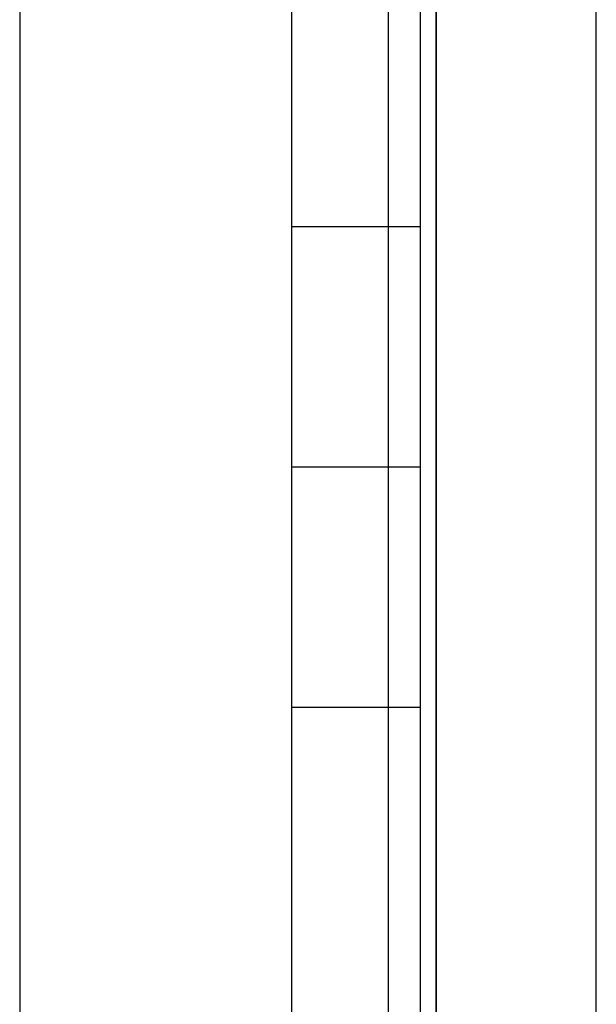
# Model space of a CAD drawing. Header units: millimetres. Extents: x 0 to 93, y 0 to 191.
# Tile 46 of 148: x 89.4 to 93, y 42.69 to 48.84. Entities that reach past the tile are written whole.
import ezdxf

# ---------------------------------------------------------------- set-up
doc = ezdxf.new("R2010")
doc.units = ezdxf.units.MM
doc.layers.add('MAIN-1', color=7, linetype='Continuous')
doc.layers.add('MAIN-2', color=7, linetype='Continuous')

msp = doc.modelspace()

# ---------------------------------------------------------------- linework, layer by layer
at = {"layer": 'MAIN-1'}
for p, q in [((92, 5), (92, 187.5)), ((93, 5), (93, 187.5)), ((91.1, 16.6), (91.1, 183.1)), ((91.9, 183.1), (91.9, 16.6))]:
    msp.add_line(p, q, dxfattribs=at)
at = {"layer": 'MAIN-2'}
for p, q in [((92, 187.5), (92, 0)), ((89.4, 185), (89.4, 14.7)), ((91.1, 16.6), (91.1, 183.1)), ((91.7, 167.05), (91.7, 23.45)), ((91.9, 47.55), (91.1, 47.55)), ((91.1, 46.05), (91.1, 46.05)), ((91.1, 46.05), (91.9, 46.05)), ((91.9, 46.05), (91.9, 46.05)), ((91.1, 44.55), (91.9, 44.55))]:
    msp.add_line(p, q, dxfattribs=at)

doc.saveas('drawing.dxf')
